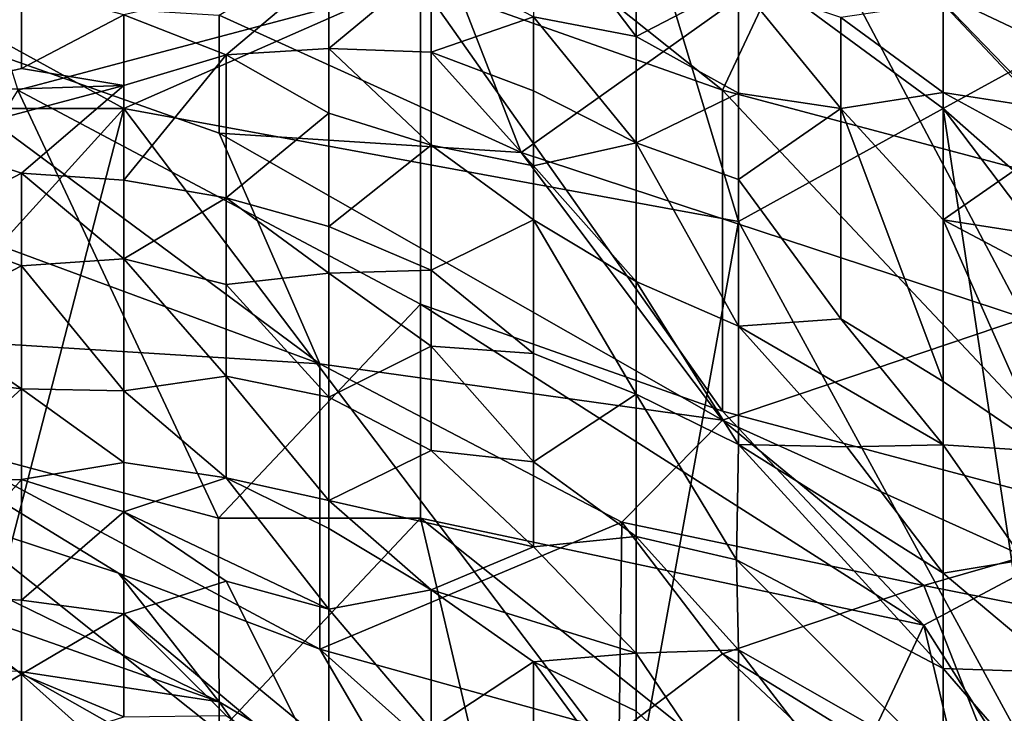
# Model space of a CAD drawing. Extents: x -0.375 to 0.375, y -0.309 to 0.309.
# Tile 211 of 226: x 0.248 to 0.269, y 0.235 to 0.25. Entities that reach past the tile are written whole.
import ezdxf

# ---------------------------------------------------------------- set-up
doc = ezdxf.new("R2010")
doc.units = 0

msp = doc.modelspace()

# ---------------------------------------------------------------- linework, layer by layer
for points in [[(0.248288, 0.248071, 0.852486), (0.256707, 0.250309, 0.856034), (0.246184, 0.254784, 0.853292)], [(0.254602, 0.254784, 0.856066), (0.263021, 0.248071, 0.858061), (0.265125, 0.252546, 0.859578)], [(0.254602, 0.254784, 0.856066), (0.256707, 0.250309, 0.856034), (0.263021, 0.248071, 0.858061)], [(0.250503, 0.247687, 0.000084), (0.24622, 0.250045, 0.000233), (0.261211, 0.252404, 0.000306)], [(0.263352, 0.245328, 0.000135), (0.250503, 0.247687, 0.000084), (0.261211, 0.252404, 0.000306)], [(0.267635, 0.247687, 0.000277), (0.261211, 0.252404, 0.000306), (0.267635, 0.252404, 0.000603)], [(0.263352, 0.245328, 0.000135), (0.261211, 0.252404, 0.000306), (0.267635, 0.247687, 0.000277)], [(0.263021, 0.248071, 0.858061), (0.271439, 0.245834, 0.861353), (0.265125, 0.252546, 0.859578)], [(0.271439, 0.245834, 0.861353), (0.271439, 0.250309, 0.861992), (0.265125, 0.252546, 0.859578)], [(0.267635, 0.247687, 0.000277), (0.267635, 0.252404, 0.000603), (0.271919, 0.250045, 0.000768)], [(0.258811, 0.246767, 0.721399), (0.252498, 0.249637, 0.721399), (0.256707, 0.252174, 0.731077)], [(0.256707, 0.252174, 0.731077), (0.265125, 0.251255, 0.736884), (0.258811, 0.246767, 0.721399)], [(0.259069, 0.252024, 0.091222), (0.259069, 0.249608, 0.110604), (0.261211, 0.249197, 0.106728)], [(0.259069, 0.252024, 0.091222), (0.261211, 0.249197, 0.106728), (0.261211, 0.251829, 0.087346)], [(0.261211, 0.251829, 0.087346), (0.261211, 0.249197, 0.106728), (0.263352, 0.250306, 0.091222)], [(0.265125, 0.251255, 0.736884), (0.269335, 0.243307, 0.72527), (0.258811, 0.246767, 0.721399)], [(0.271439, 0.248267, 0.736884), (0.265125, 0.251255, 0.736884), (0.275648, 0.251233, 0.746563)], [(0.271439, 0.248267, 0.736884), (0.269335, 0.243307, 0.72527), (0.265125, 0.251255, 0.736884)], [(0.24622, 0.250913, 0.102851), (0.24622, 0.248031, 0.137739), (0.248362, 0.250219, 0.11448)], [(0.250503, 0.249645, 0.122233), (0.252645, 0.248814, 0.129986), (0.254786, 0.25062, 0.110604)], [(0.254786, 0.25062, 0.110604), (0.252645, 0.248814, 0.129986), (0.254786, 0.248943, 0.12611)], [(0.254786, 0.248943, 0.12611), (0.256928, 0.248864, 0.122233), (0.256928, 0.250717, 0.106728)], [(0.254786, 0.25062, 0.110604), (0.254786, 0.248943, 0.12611), (0.256928, 0.250717, 0.106728)], [(0.256928, 0.250717, 0.106728), (0.256928, 0.248864, 0.122233), (0.259069, 0.249608, 0.110604)], [(0.23987, 0.247792, 0.702042), (0.244079, 0.250154, 0.713656), (0.254602, 0.242351, 0.705914)], [(0.244079, 0.250154, 0.713656), (0.252498, 0.249637, 0.721399), (0.252498, 0.247173, 0.715592)], [(0.254602, 0.242351, 0.705914), (0.244079, 0.250154, 0.713656), (0.252498, 0.247173, 0.715592)], [(0.24622, 0.248031, 0.137739), (0.248362, 0.248523, 0.133862), (0.248362, 0.250219, 0.11448)], [(0.248288, 0.248071, 0.852486), (0.256707, 0.243596, 0.854362), (0.256707, 0.250309, 0.856034)], [(0.248362, 0.250219, 0.11448), (0.248362, 0.248523, 0.133862), (0.250503, 0.249645, 0.122233)], [(0.263021, 0.241359, 0.856468), (0.263021, 0.248071, 0.858061), (0.256707, 0.250309, 0.856034)], [(0.263021, 0.241359, 0.856468), (0.256707, 0.250309, 0.856034), (0.256707, 0.243596, 0.854362)], [(0.261211, 0.249197, 0.106728), (0.263352, 0.248012, 0.106728), (0.263352, 0.250306, 0.091222)], [(0.263352, 0.250306, 0.091222), (0.263352, 0.248012, 0.106728), (0.265494, 0.247687, 0.099476)], [(0.263352, 0.250306, 0.091222), (0.265494, 0.247687, 0.099476), (0.265494, 0.249588, 0.087346)], [(0.269777, 0.247687, 0.078627), (0.269777, 0.250121, 0.064088), (0.267635, 0.249908, 0.075717)], [(0.250503, 0.247687, 0.000084), (0.244079, 0.247687, 0.000237), (0.24622, 0.250045, 0.000233)], [(0.267635, 0.247687, 0.000277), (0.271919, 0.250045, 0.000768), (0.278343, 0.238252, 0.000492)], [(0.265494, 0.249588, 0.087346), (0.267635, 0.248022, 0.087346), (0.267635, 0.249908, 0.075717)], [(0.269777, 0.247687, 0.078627), (0.267635, 0.249908, 0.075717), (0.267635, 0.248022, 0.087346)], [(0.248362, 0.248523, 0.133862), (0.250503, 0.248171, 0.137739), (0.250503, 0.249645, 0.122233)], [(0.250503, 0.249645, 0.122233), (0.250503, 0.248171, 0.137739), (0.252645, 0.248814, 0.129986)], [(0.252498, 0.247173, 0.715592), (0.252498, 0.249637, 0.721399), (0.258811, 0.246767, 0.721399)], [(0.256928, 0.248864, 0.122233), (0.259069, 0.24806, 0.122233), (0.259069, 0.249608, 0.110604)], [(0.259069, 0.24806, 0.122233), (0.261211, 0.246973, 0.122233), (0.259069, 0.249608, 0.110604)], [(0.259069, 0.249608, 0.110604), (0.261211, 0.246973, 0.122233), (0.261211, 0.249197, 0.106728)], [(0.265494, 0.249588, 0.087346), (0.265494, 0.247687, 0.099476), (0.267635, 0.248022, 0.087346)], [(0.261211, 0.249197, 0.106728), (0.261211, 0.246973, 0.122233), (0.263352, 0.248012, 0.106728)], [(0.252645, 0.248814, 0.129986), (0.254786, 0.247592, 0.137739), (0.254786, 0.248943, 0.12611)], [(0.254786, 0.247592, 0.137739), (0.256928, 0.246923, 0.137739), (0.254786, 0.248943, 0.12611)], [(0.254786, 0.248943, 0.12611), (0.256928, 0.246923, 0.137739), (0.256928, 0.248864, 0.122233)], [(0.250503, 0.24619, 0.157121), (0.252645, 0.24582, 0.157121), (0.252645, 0.248814, 0.129986)], [(0.250503, 0.248171, 0.137739), (0.250503, 0.24619, 0.157121), (0.252645, 0.248814, 0.129986)], [(0.252645, 0.248814, 0.129986), (0.252645, 0.24582, 0.157121), (0.254786, 0.247592, 0.137739)], [(0.259069, 0.246493, 0.133862), (0.256928, 0.248864, 0.122233), (0.256928, 0.246923, 0.137739)], [(0.259069, 0.246493, 0.133862), (0.259069, 0.24806, 0.122233), (0.256928, 0.248864, 0.122233)], [(0.24622, 0.248031, 0.137739), (0.250503, 0.248171, 0.137739), (0.248362, 0.248523, 0.133862)], [(0.248288, 0.248071, 0.852486), (0.244079, 0.241359, 0.848799), (0.252479, 0.239121, 0.851089)], [(0.24622, 0.247036, 0.149368), (0.248362, 0.246338, 0.157121), (0.250503, 0.248171, 0.137739)], [(0.250503, 0.248171, 0.137739), (0.24622, 0.248031, 0.137739), (0.24622, 0.247036, 0.149368)], [(0.252479, 0.239121, 0.851089), (0.256707, 0.243596, 0.854362), (0.248288, 0.248071, 0.852486)], [(0.250503, 0.248171, 0.137739), (0.248362, 0.246338, 0.157121), (0.250503, 0.24619, 0.157121)], [(0.259069, 0.246493, 0.133862), (0.261211, 0.246973, 0.122233), (0.259069, 0.24806, 0.122233)], [(0.263021, 0.248071, 0.858061), (0.271439, 0.239121, 0.859967), (0.271439, 0.245834, 0.861353)], [(0.263021, 0.248071, 0.858061), (0.263021, 0.241359, 0.856468), (0.271439, 0.239121, 0.859967)], [(0.261211, 0.246973, 0.122233), (0.263352, 0.246207, 0.118357), (0.263352, 0.248012, 0.106728)], [(0.263352, 0.246207, 0.118357), (0.265494, 0.247687, 0.099476), (0.263352, 0.248012, 0.106728)], [(0.265494, 0.247687, 0.099476), (0.267635, 0.245358, 0.102851), (0.267635, 0.248022, 0.087346)], [(0.267635, 0.245358, 0.102851), (0.269777, 0.246854, 0.083469), (0.267635, 0.248022, 0.087346)], [(0.267635, 0.248022, 0.087346), (0.269777, 0.246854, 0.083469), (0.269777, 0.247687, 0.078627)], [(0.241974, 0.243134, 0.690428), (0.23987, 0.247792, 0.702042), (0.254602, 0.242351, 0.705914)], [(0.241937, 0.238252, 0.000142), (0.244079, 0.247687, 0.000237), (0.250503, 0.247687, 0.000084)], [(0.24622, 0.231177, 0.000033), (0.241937, 0.238252, 0.000142), (0.250503, 0.247687, 0.000084)], [(0.24622, 0.231177, 0.000033), (0.250503, 0.247687, 0.000084), (0.261211, 0.233535, 0.000026)], [(0.261211, 0.233535, 0.000026), (0.250503, 0.247687, 0.000084), (0.263352, 0.245328, 0.000135)], [(0.263352, 0.246207, 0.118357), (0.265494, 0.243288, 0.12611), (0.265494, 0.247687, 0.099476)], [(0.269777, 0.233535, 0.000127), (0.263352, 0.245328, 0.000135), (0.267635, 0.247687, 0.000277)], [(0.265494, 0.243288, 0.12611), (0.267635, 0.241983, 0.122233), (0.265494, 0.247687, 0.099476)], [(0.267635, 0.245358, 0.102851), (0.265494, 0.247687, 0.099476), (0.267635, 0.241983, 0.122233)], [(0.278343, 0.233535, 0.000394), (0.267635, 0.247687, 0.000277), (0.278343, 0.238252, 0.000492)], [(0.278343, 0.233535, 0.000394), (0.269777, 0.233535, 0.000127), (0.267635, 0.247687, 0.000277)], [(0.252645, 0.24582, 0.157121), (0.254786, 0.245219, 0.157121), (0.254786, 0.247592, 0.137739)], [(0.254786, 0.247592, 0.137739), (0.254786, 0.245219, 0.157121), (0.256928, 0.246923, 0.137739)], [(0.24622, 0.247036, 0.149368), (0.24622, 0.245214, 0.16875), (0.248362, 0.246338, 0.157121)], [(0.258811, 0.246767, 0.721399), (0.263021, 0.241174, 0.713656), (0.252498, 0.247173, 0.715592)], [(0.252498, 0.247173, 0.715592), (0.263021, 0.241174, 0.713656), (0.254602, 0.242351, 0.705914)], [(0.254786, 0.245219, 0.157121), (0.256928, 0.24431, 0.157121), (0.256928, 0.246923, 0.137739)], [(0.259069, 0.245364, 0.141615), (0.256928, 0.246923, 0.137739), (0.256928, 0.24431, 0.157121)], [(0.256928, 0.246923, 0.137739), (0.259069, 0.245364, 0.141615), (0.259069, 0.246493, 0.133862)], [(0.261211, 0.24407, 0.141615), (0.261211, 0.246973, 0.122233), (0.259069, 0.246493, 0.133862)], [(0.261211, 0.24407, 0.141615), (0.263352, 0.243134, 0.137739), (0.261211, 0.246973, 0.122233)], [(0.263352, 0.243134, 0.137739), (0.263352, 0.246207, 0.118357), (0.261211, 0.246973, 0.122233)], [(0.269777, 0.246854, 0.083469), (0.267635, 0.245358, 0.102851), (0.271919, 0.244693, 0.083469)], [(0.269335, 0.243307, 0.72527), (0.263021, 0.241174, 0.713656), (0.258811, 0.246767, 0.721399)], [(0.261211, 0.24407, 0.141615), (0.259069, 0.246493, 0.133862), (0.259069, 0.245364, 0.141615)], [(0.24622, 0.245214, 0.16875), (0.248362, 0.244396, 0.176502), (0.248362, 0.246338, 0.157121)], [(0.248362, 0.246338, 0.157121), (0.250503, 0.244548, 0.172626), (0.250503, 0.24619, 0.157121)], [(0.248362, 0.246338, 0.157121), (0.248362, 0.244396, 0.176502), (0.250503, 0.244548, 0.172626)], [(0.263352, 0.243134, 0.137739), (0.265494, 0.243288, 0.12611), (0.263352, 0.246207, 0.118357)], [(0.250503, 0.244548, 0.172626), (0.252645, 0.24582, 0.157121), (0.250503, 0.24619, 0.157121)], [(0.250503, 0.244548, 0.172626), (0.252645, 0.244009, 0.172626), (0.252645, 0.24582, 0.157121)], [(0.252645, 0.24582, 0.157121), (0.252645, 0.244009, 0.172626), (0.254786, 0.244248, 0.164873)], [(0.252645, 0.24582, 0.157121), (0.254786, 0.244248, 0.164873), (0.254786, 0.245219, 0.157121)], [(0.24622, 0.245214, 0.16875), (0.24622, 0.243292, 0.188132), (0.248362, 0.244396, 0.176502)], [(0.254786, 0.245219, 0.157121), (0.254786, 0.244248, 0.164873), (0.256928, 0.24431, 0.157121)], [(0.259069, 0.242564, 0.160997), (0.259069, 0.245364, 0.141615), (0.256928, 0.24431, 0.157121)], [(0.259069, 0.242564, 0.160997), (0.261211, 0.241716, 0.157121), (0.259069, 0.245364, 0.141615)], [(0.259069, 0.245364, 0.141615), (0.261211, 0.241716, 0.157121), (0.261211, 0.24407, 0.141615)], [(0.261211, 0.233535, 0.000026), (0.263352, 0.245328, 0.000135), (0.269777, 0.233535, 0.000127)], [(0.271919, 0.244693, 0.083469), (0.267635, 0.245358, 0.102851), (0.272146, 0.24297, 0.091222)], [(0.267635, 0.241983, 0.122233), (0.269777, 0.240517, 0.118357), (0.267635, 0.245358, 0.102851)], [(0.267635, 0.245358, 0.102851), (0.269777, 0.240517, 0.118357), (0.272146, 0.24297, 0.091222)], [(0.24622, 0.243292, 0.188132), (0.248362, 0.241824, 0.199761), (0.248362, 0.244396, 0.176502)], [(0.248362, 0.244396, 0.176502), (0.250503, 0.241788, 0.195884), (0.250503, 0.244548, 0.172626)], [(0.248362, 0.244396, 0.176502), (0.248362, 0.241824, 0.199761), (0.250503, 0.241788, 0.195884)], [(0.250503, 0.244548, 0.172626), (0.250503, 0.241788, 0.195884), (0.252645, 0.242091, 0.188132)], [(0.250503, 0.244548, 0.172626), (0.252645, 0.242091, 0.188132), (0.252645, 0.244009, 0.172626)], [(0.252645, 0.244009, 0.172626), (0.254786, 0.241652, 0.184255), (0.254786, 0.244248, 0.164873)], [(0.254786, 0.244248, 0.164873), (0.256928, 0.242716, 0.16875), (0.256928, 0.24431, 0.157121)], [(0.254786, 0.241652, 0.184255), (0.256928, 0.242716, 0.16875), (0.254786, 0.244248, 0.164873)], [(0.256928, 0.24431, 0.157121), (0.256928, 0.242716, 0.16875), (0.259069, 0.242564, 0.160997)], [(0.252645, 0.242091, 0.188132), (0.254786, 0.241652, 0.184255), (0.252645, 0.244009, 0.172626)], [(0.263352, 0.243134, 0.137739), (0.261211, 0.24407, 0.141615), (0.263352, 0.240664, 0.153244)], [(0.261211, 0.24407, 0.141615), (0.261211, 0.241716, 0.157121), (0.263352, 0.240664, 0.153244)], [(0.252479, 0.239121, 0.851089), (0.256707, 0.239121, 0.85287), (0.256707, 0.243596, 0.854362)], [(0.256707, 0.243596, 0.854362), (0.26723, 0.236884, 0.857087), (0.263021, 0.241359, 0.856468)], [(0.256707, 0.243596, 0.854362), (0.256707, 0.239121, 0.85287), (0.26723, 0.236884, 0.857087)], [(0.23987, 0.241437, 0.68075), (0.241974, 0.243134, 0.690428), (0.250393, 0.237973, 0.686557)], [(0.241974, 0.243134, 0.690428), (0.254602, 0.242351, 0.705914), (0.254602, 0.236382, 0.688492)], [(0.250393, 0.237973, 0.686557), (0.241974, 0.243134, 0.690428), (0.254602, 0.236382, 0.688492)], [(0.24622, 0.243292, 0.188132), (0.24622, 0.242098, 0.199761), (0.248362, 0.241824, 0.199761)], [(0.269335, 0.243307, 0.72527), (0.269335, 0.238321, 0.715592), (0.263021, 0.241174, 0.713656)], [(0.265494, 0.243288, 0.12611), (0.263352, 0.243134, 0.137739), (0.267635, 0.240659, 0.129986)], [(0.267635, 0.240659, 0.129986), (0.263352, 0.243134, 0.137739), (0.265615, 0.240611, 0.141615)], [(0.263352, 0.240664, 0.153244), (0.265615, 0.240611, 0.141615), (0.263352, 0.243134, 0.137739)], [(0.267635, 0.240659, 0.129986), (0.267635, 0.241983, 0.122233), (0.265494, 0.243288, 0.12611)], [(0.254786, 0.241652, 0.184255), (0.256928, 0.240535, 0.184255), (0.256928, 0.242716, 0.16875)], [(0.256928, 0.240535, 0.184255), (0.259069, 0.240304, 0.176502), (0.256928, 0.242716, 0.16875)], [(0.256928, 0.242716, 0.16875), (0.259069, 0.240304, 0.176502), (0.259069, 0.242564, 0.160997)], [(0.259069, 0.242564, 0.160997), (0.259069, 0.240304, 0.176502), (0.261211, 0.241716, 0.157121)], [(0.254602, 0.242351, 0.705914), (0.263021, 0.241174, 0.713656), (0.260916, 0.239039, 0.705914)], [(0.254602, 0.236382, 0.688492), (0.254602, 0.242351, 0.705914), (0.260916, 0.239039, 0.705914)], [(0.24622, 0.239885, 0.219143), (0.248362, 0.241824, 0.199761), (0.24622, 0.242098, 0.199761)], [(0.252645, 0.239963, 0.203637), (0.252645, 0.242091, 0.188132), (0.250503, 0.241788, 0.195884)], [(0.252645, 0.239963, 0.203637), (0.254786, 0.239493, 0.199761), (0.252645, 0.242091, 0.188132)], [(0.254786, 0.239493, 0.199761), (0.254786, 0.241652, 0.184255), (0.252645, 0.242091, 0.188132)], [(0.267635, 0.241983, 0.122233), (0.267635, 0.240659, 0.129986), (0.269777, 0.240517, 0.118357)], [(0.24622, 0.239885, 0.219143), (0.248362, 0.239929, 0.215266), (0.248362, 0.241824, 0.199761)], [(0.248362, 0.241824, 0.199761), (0.250503, 0.240286, 0.207513), (0.250503, 0.241788, 0.195884)], [(0.248362, 0.241824, 0.199761), (0.248362, 0.239929, 0.215266), (0.250503, 0.240286, 0.207513)], [(0.250503, 0.241788, 0.195884), (0.250503, 0.240286, 0.207513), (0.252645, 0.239963, 0.203637)], [(0.259069, 0.240304, 0.176502), (0.261211, 0.238738, 0.176502), (0.261211, 0.241716, 0.157121)], [(0.261211, 0.238738, 0.176502), (0.263311, 0.238252, 0.16875), (0.261211, 0.241716, 0.157121)], [(0.261211, 0.241716, 0.157121), (0.263311, 0.238252, 0.16875), (0.263352, 0.240664, 0.153244)], [(0.254786, 0.241652, 0.184255), (0.254786, 0.239493, 0.199761), (0.256928, 0.240535, 0.184255)], [(0.250393, 0.237973, 0.686557), (0.252498, 0.23528, 0.68075), (0.23987, 0.241437, 0.68075)], [(0.241974, 0.238982, 0.673007), (0.23987, 0.241437, 0.68075), (0.252498, 0.23528, 0.68075)], [(0.244079, 0.241359, 0.848799), (0.252498, 0.234646, 0.849262), (0.252479, 0.239121, 0.851089)], [(0.244079, 0.241359, 0.848799), (0.246184, 0.234646, 0.84667), (0.252498, 0.234646, 0.849262)], [(0.263021, 0.241359, 0.856468), (0.26723, 0.236884, 0.857087), (0.271439, 0.239121, 0.859967)], [(0.260916, 0.239039, 0.705914), (0.263021, 0.241174, 0.713656), (0.26723, 0.237712, 0.711721)], [(0.26723, 0.237712, 0.711721), (0.263021, 0.241174, 0.713656), (0.269335, 0.238321, 0.715592)], [(0.263352, 0.240664, 0.153244), (0.263311, 0.238252, 0.16875), (0.267635, 0.235977, 0.157121)], [(0.267635, 0.237976, 0.145491), (0.263352, 0.240664, 0.153244), (0.267635, 0.235977, 0.157121)], [(0.263352, 0.240664, 0.153244), (0.267635, 0.237976, 0.145491), (0.265615, 0.240611, 0.141615)], [(0.267635, 0.237976, 0.145491), (0.267635, 0.240659, 0.129986), (0.265615, 0.240611, 0.141615)], [(0.269311, 0.238252, 0.133862), (0.267635, 0.240659, 0.129986), (0.267635, 0.237976, 0.145491)], [(0.269311, 0.238252, 0.133862), (0.269777, 0.240517, 0.118357), (0.267635, 0.240659, 0.129986)], [(0.254786, 0.239493, 0.199761), (0.259069, 0.238523, 0.188132), (0.256928, 0.240535, 0.184255)], [(0.256928, 0.240535, 0.184255), (0.259069, 0.238523, 0.188132), (0.259069, 0.240304, 0.176502)], [(0.248362, 0.239929, 0.215266), (0.250503, 0.239258, 0.215266), (0.250503, 0.240286, 0.207513)], [(0.250503, 0.240286, 0.207513), (0.250503, 0.239258, 0.215266), (0.252645, 0.239963, 0.203637)], [(0.259069, 0.240304, 0.176502), (0.259069, 0.238523, 0.188132), (0.261211, 0.238738, 0.176502)], [(0.24622, 0.237517, 0.238524), (0.248362, 0.237405, 0.234648), (0.248362, 0.239929, 0.215266)], [(0.24622, 0.239885, 0.219143), (0.24622, 0.237517, 0.238524), (0.248362, 0.239929, 0.215266)], [(0.248362, 0.237405, 0.234648), (0.250503, 0.239258, 0.215266), (0.248362, 0.239929, 0.215266)], [(0.252645, 0.239963, 0.203637), (0.250503, 0.239258, 0.215266), (0.254786, 0.237223, 0.215266)], [(0.254786, 0.23891, 0.203637), (0.252645, 0.239963, 0.203637), (0.254786, 0.237223, 0.215266)], [(0.252645, 0.239963, 0.203637), (0.254786, 0.23891, 0.203637), (0.254786, 0.239493, 0.199761)], [(0.256928, 0.237626, 0.203637), (0.254786, 0.239493, 0.199761), (0.254786, 0.23891, 0.203637)], [(0.256928, 0.237626, 0.203637), (0.259069, 0.238523, 0.188132), (0.254786, 0.239493, 0.199761)], [(0.250503, 0.23712, 0.230772), (0.250503, 0.239258, 0.215266), (0.248362, 0.237405, 0.234648)], [(0.250503, 0.239258, 0.215266), (0.252645, 0.237803, 0.219143), (0.254786, 0.237223, 0.215266)], [(0.250503, 0.239258, 0.215266), (0.250503, 0.23712, 0.230772), (0.252645, 0.237803, 0.219143)], [(0.252498, 0.234646, 0.849262), (0.256707, 0.239121, 0.85287), (0.252479, 0.239121, 0.851089)], [(0.252498, 0.234646, 0.849262), (0.258811, 0.230172, 0.849945), (0.256707, 0.239121, 0.85287)], [(0.26086, 0.234646, 0.6943), (0.254602, 0.236382, 0.688492), (0.260916, 0.239039, 0.705914)], [(0.256707, 0.239121, 0.85287), (0.265125, 0.232409, 0.854318), (0.26723, 0.236884, 0.857087)], [(0.258811, 0.230172, 0.849945), (0.265125, 0.232409, 0.854318), (0.256707, 0.239121, 0.85287)], [(0.26086, 0.234646, 0.6943), (0.260916, 0.239039, 0.705914), (0.263021, 0.236283, 0.702042)], [(0.26723, 0.237712, 0.711721), (0.263021, 0.236283, 0.702042), (0.260916, 0.239039, 0.705914)], [(0.26723, 0.236884, 0.857087), (0.271439, 0.230245, 0.856896), (0.271439, 0.239121, 0.859967)], [(0.241974, 0.238982, 0.673007), (0.252498, 0.23528, 0.68075), (0.248288, 0.235921, 0.673007)], [(0.254786, 0.23891, 0.203637), (0.254786, 0.237223, 0.215266), (0.256928, 0.237626, 0.203637)], [(0.261211, 0.236303, 0.192008), (0.261211, 0.238738, 0.176502), (0.259069, 0.238523, 0.188132)], [(0.261211, 0.238738, 0.176502), (0.261211, 0.236303, 0.192008), (0.263352, 0.236373, 0.180379)], [(0.263352, 0.236373, 0.180379), (0.263311, 0.238252, 0.16875), (0.261211, 0.238738, 0.176502)], [(0.256928, 0.237626, 0.203637), (0.261211, 0.236303, 0.192008), (0.259069, 0.238523, 0.188132)], [(0.263352, 0.236373, 0.180379), (0.267635, 0.233931, 0.16875), (0.263311, 0.238252, 0.16875)], [(0.267635, 0.235977, 0.157121), (0.263311, 0.238252, 0.16875), (0.267635, 0.233931, 0.16875)], [(0.269335, 0.238321, 0.715592), (0.271416, 0.236884, 0.715592), (0.26723, 0.237712, 0.711721)], [(0.270109, 0.235894, 0.141615), (0.269311, 0.238252, 0.133862), (0.267635, 0.237976, 0.145491)], [(0.254602, 0.236382, 0.688492), (0.256707, 0.232783, 0.68075), (0.250393, 0.237973, 0.686557)], [(0.250393, 0.237973, 0.686557), (0.256707, 0.232783, 0.68075), (0.252498, 0.23528, 0.68075)], [(0.270109, 0.235894, 0.141615), (0.267635, 0.237976, 0.145491), (0.267635, 0.235977, 0.157121)], [(0.252645, 0.237803, 0.219143), (0.250503, 0.23712, 0.230772), (0.254786, 0.233535, 0.239862)], [(0.252645, 0.237803, 0.219143), (0.254786, 0.233535, 0.239862), (0.254786, 0.237223, 0.215266)], [(0.254786, 0.237223, 0.215266), (0.256928, 0.234704, 0.223019), (0.256928, 0.237626, 0.203637)], [(0.256928, 0.237626, 0.203637), (0.256928, 0.234704, 0.223019), (0.259069, 0.236119, 0.203637)], [(0.256928, 0.237626, 0.203637), (0.259069, 0.236119, 0.203637), (0.261211, 0.236303, 0.192008)], [(0.26723, 0.237712, 0.711721), (0.269314, 0.232409, 0.703978), (0.263021, 0.236283, 0.702042)], [(0.271416, 0.236884, 0.715592), (0.269314, 0.232409, 0.703978), (0.26723, 0.237712, 0.711721)], [(0.24622, 0.237517, 0.238524), (0.248362, 0.23586, 0.246277), (0.248362, 0.237405, 0.234648)], [(0.24622, 0.23457, 0.261783), (0.248362, 0.23586, 0.246277), (0.24622, 0.237517, 0.238524)], [(0.248362, 0.23586, 0.246277), (0.250503, 0.23712, 0.230772), (0.248362, 0.237405, 0.234648)], [(0.254786, 0.233535, 0.239862), (0.256928, 0.234704, 0.223019), (0.254786, 0.237223, 0.215266)], [(0.248362, 0.23586, 0.246277), (0.250503, 0.234971, 0.246277), (0.250503, 0.23712, 0.230772)], [(0.250503, 0.23712, 0.230772), (0.252645, 0.235, 0.238524), (0.254786, 0.233535, 0.239862)], [(0.250503, 0.234971, 0.246277), (0.252645, 0.235, 0.238524), (0.250503, 0.23712, 0.230772)], [(0.26723, 0.236884, 0.857087), (0.265125, 0.232409, 0.854318), (0.269335, 0.227934, 0.854468)], [(0.26723, 0.236884, 0.857087), (0.269335, 0.227934, 0.854468), (0.271439, 0.230245, 0.856896)], [(0.256707, 0.232783, 0.68075), (0.254602, 0.236382, 0.688492), (0.259044, 0.232409, 0.684621)], [(0.26086, 0.234646, 0.6943), (0.259044, 0.232409, 0.684621), (0.254602, 0.236382, 0.688492)], [(0.261211, 0.236303, 0.192008), (0.263352, 0.233137, 0.199761), (0.263352, 0.236373, 0.180379)], [(0.263352, 0.233137, 0.199761), (0.265494, 0.233591, 0.184255), (0.263352, 0.236373, 0.180379)], [(0.265494, 0.233591, 0.184255), (0.267635, 0.233931, 0.16875), (0.263352, 0.236373, 0.180379)], [(0.256928, 0.234704, 0.223019), (0.259069, 0.233096, 0.223019), (0.259069, 0.236119, 0.203637)], [(0.259069, 0.236119, 0.203637), (0.261211, 0.235085, 0.199761), (0.261211, 0.236303, 0.192008)], [(0.261211, 0.235085, 0.199761), (0.259069, 0.236119, 0.203637), (0.261211, 0.233196, 0.21139)], [(0.261211, 0.233196, 0.21139), (0.259069, 0.236119, 0.203637), (0.259069, 0.233096, 0.223019)], [(0.26086, 0.234646, 0.6943), (0.263021, 0.236283, 0.702042), (0.26723, 0.232337, 0.700107)], [(0.261211, 0.235085, 0.199761), (0.263352, 0.233137, 0.199761), (0.261211, 0.236303, 0.192008)], [(0.26723, 0.232337, 0.700107), (0.263021, 0.236283, 0.702042), (0.269314, 0.232409, 0.703978)], [(0.246184, 0.235999, 0.665264), (0.248288, 0.235921, 0.673007), (0.252498, 0.232157, 0.663329)], [(0.248288, 0.234164, 0.659457), (0.246184, 0.235999, 0.665264), (0.252498, 0.232157, 0.663329)], [(0.252498, 0.23528, 0.68075), (0.254602, 0.232341, 0.673007), (0.248288, 0.235921, 0.673007)], [(0.254602, 0.232341, 0.673007), (0.252498, 0.232157, 0.663329), (0.248288, 0.235921, 0.673007)], [(0.269756, 0.233535, 0.157121), (0.267635, 0.235977, 0.157121), (0.267635, 0.233931, 0.16875)], [(0.269756, 0.233535, 0.157121), (0.270109, 0.235894, 0.141615), (0.267635, 0.235977, 0.157121)], [(0.24622, 0.23457, 0.261783), (0.248362, 0.234296, 0.257906), (0.248362, 0.23586, 0.246277)], [(0.248362, 0.23586, 0.246277), (0.248362, 0.234296, 0.257906), (0.250503, 0.234971, 0.246277)], [(0.252498, 0.23528, 0.68075), (0.256707, 0.232783, 0.68075), (0.254602, 0.232341, 0.673007)], [(0.263352, 0.233137, 0.199761), (0.261211, 0.235085, 0.199761), (0.261211, 0.233196, 0.21139)]]:
    msp.add_3dface(points)

doc.saveas('drawing.dxf')
